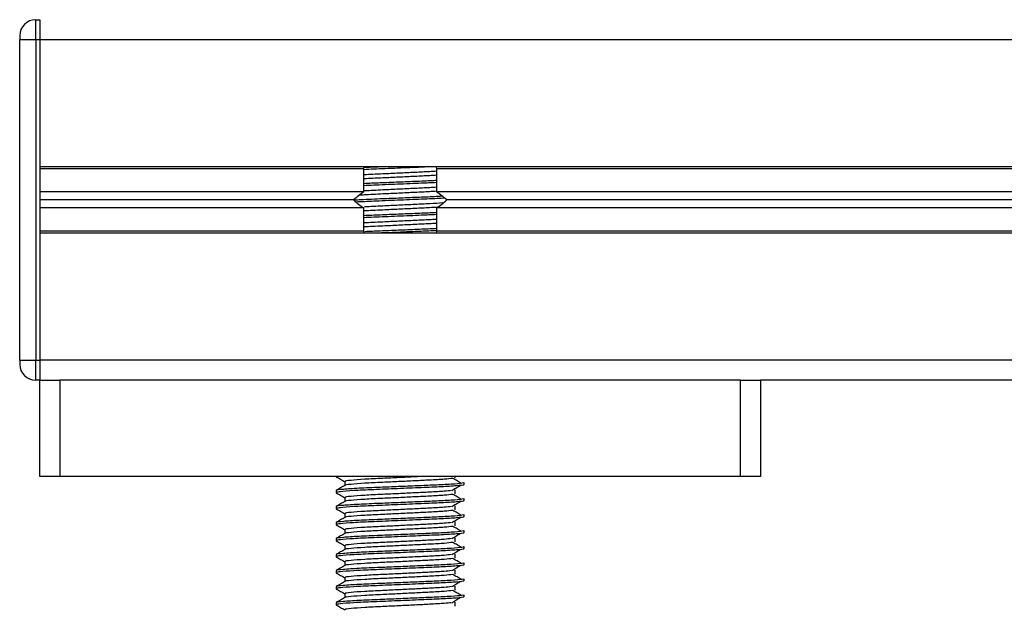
# Model space of a CAD drawing. Header units: millimetres. Extents: x 0 to 465, y 0 to 320.
# Tile 5 of 66: x 111 to 130, y 142 to 153. Entities that reach past the tile are written whole.
import ezdxf

# ---------------------------------------------------------------- set-up
doc = ezdxf.new("R2010")
doc.units = ezdxf.units.MM

msp = doc.modelspace()

# ---------------------------------------------------------------- linework, layer by layer
at = {"color": 7, "linetype": 'Continuous', "lineweight": 25}
for p, q in [((111.5564, 152.4201), (111.5564, 152.7924)), ((111.5564, 152.7924), (111.6309, 152.7924)), ((111.6309, 152.7924), (111.6309, 152.4201)), ((111.6309, 152.7924), (111.6309, 152.4201)), ((111.2586, 152.4945), (111.2586, 152.4201)), ((111.5564, 152.4201), (111.2586, 152.4201)), ((111.2586, 146.4637), (111.2586, 152.4201)), ((111.6309, 152.4201), (111.5564, 152.4201)), ((111.5564, 152.4201), (111.5564, 146.4637)), ((111.6309, 152.4201), (111.6309, 146.4637)), ((186.0859, 152.4201), (111.6309, 152.4201)), ((111.6309, 152.4201), (111.6309, 150.0599)), ((186.0859, 150.0599), (111.6309, 150.0599)), ((117.6591, 150.0226), (111.6309, 150.0226)), ((117.6591, 149.5908), (117.6591, 150.0226)), ((119.0011, 150.0599), (119.0045, 150.0226)), ((178.7122, 150.0226), (119.0045, 150.0226)), ((119.0045, 150.0226), (119.0045, 149.5908)), ((117.6591, 149.5908), (111.6309, 149.5908)), ((178.7122, 149.5908), (119.0045, 149.5908)), ((117.4659, 149.4419), (111.6309, 149.4419)), ((178.5191, 149.4419), (119.1977, 149.4419)), ((117.6591, 149.293), (111.6309, 149.293)), ((117.6591, 148.8611), (117.6591, 149.293)), ((119.0045, 149.293), (119.0045, 148.8611)), ((178.7122, 149.293), (119.0045, 149.293)), ((117.6591, 148.8611), (111.6309, 148.8611)), ((186.0859, 148.8239), (111.6309, 148.8239)), ((111.6309, 148.8239), (111.6309, 146.4637)), ((117.6629, 148.8239), (117.6591, 148.8611)), ((119.0045, 148.8611), (118.9982, 148.8239)), ((178.7122, 148.8611), (119.0045, 148.8611)), ((111.2586, 146.4637), (111.5564, 146.4637)), ((111.2586, 146.4637), (111.2586, 146.3892)), ((111.5564, 146.4637), (111.6309, 146.4637)), ((111.5564, 146.0914), (111.5564, 146.4637)), ((111.6309, 146.4637), (111.6309, 146.0914)), ((186.0859, 146.4637), (111.6309, 146.4637)), ((111.6309, 146.4637), (111.6309, 146.0914)), ((111.6309, 146.0914), (111.5564, 146.0914)), ((111.6309, 144.3045), (111.6309, 146.0914)), ((111.6309, 146.0914), (112.0031, 146.0914)), ((112.0031, 146.0914), (112.0031, 144.3045)), ((124.6605, 146.0914), (112.0031, 146.0914)), ((124.6605, 144.3045), (124.6605, 146.0914)), ((124.6605, 146.0914), (125.0328, 146.0914)), ((125.0328, 146.0914), (125.0328, 144.3045)), ((172.684, 146.0914), (125.0328, 146.0914)), ((112.0031, 144.3045), (111.6309, 144.3045)), ((124.6605, 144.3045), (112.0031, 144.3045)), ((117.1405, 144.3045), (117.1405, 144.3005)), ((117.145, 144.3045), (117.1612, 144.2972)), ((119.3516, 144.2755), (119.3516, 144.3045)), ((125.0328, 144.3045), (124.6605, 144.3045)), ((117.3017, 144.2077), (117.3017, 144.1348)), ((119.5231, 144.1516), (119.5231, 144.1888)), ((117.1405, 144.0398), (117.1405, 144.0026)), ((117.3017, 143.9099), (117.3017, 143.837)), ((119.3516, 143.9777), (119.3516, 144.0521)), ((119.5231, 143.8538), (119.5231, 143.891)), ((117.1405, 143.742), (117.1405, 143.7048)), ((119.3516, 143.6799), (119.3516, 143.7543)), ((117.3017, 143.612), (117.3017, 143.5391)), ((119.5231, 143.556), (119.5231, 143.5931)), ((117.1405, 143.4442), (117.1405, 143.407)), ((119.3516, 143.382), (119.3516, 143.4565)), ((117.1405, 143.1464), (117.1405, 143.1092)), ((117.3017, 143.3142), (117.3017, 143.2413)), ((119.3516, 143.0842), (119.3516, 143.1587)), ((119.5231, 143.2581), (119.5231, 143.2953)), ((117.3017, 143.0164), (117.3017, 142.9435)), ((119.5231, 142.9603), (119.5231, 142.9975)), ((117.1405, 142.8486), (117.1405, 142.8114)), ((119.3516, 142.7864), (119.3516, 142.8609)), ((117.3017, 142.7186), (117.3017, 142.6457)), ((119.5231, 142.6625), (119.5231, 142.6997)), ((117.1405, 142.5507), (117.1405, 142.5135)), ((117.3017, 142.4208), (117.3017, 142.3479)), ((119.3516, 142.4886), (119.3516, 142.563)), ((117.1405, 142.2529), (117.1405, 142.2157)), ((119.3516, 142.1908), (119.3516, 142.2652)), ((119.5231, 142.3647), (119.5231, 142.4019)), ((117.3017, 142.1229), (117.3017, 142.05)), ((119.5231, 142.0669), (119.5231, 142.104)), ((117.1405, 141.9551), (117.1405, 141.9179)), ((119.3516, 141.8929), (119.3516, 141.9674))]:
    msp.add_line(p, q, dxfattribs=at)
for centre, radius, start, end in [((111.5564, 152.4945), 0.2978, 90, 180), ((118.3318, 148.5186), 1.2657, 122.1068, 133.1629), ((118.3318, 148.5186), 1.2657, 46.8371, 57.8932), ((118.3318, 150.3651), 1.2657, 226.8371, 237.8932), ((118.3318, 150.3651), 1.2657, 302.1068, 313.1629), ((111.5564, 146.3892), 0.2978, 180, 270)]:
    msp.add_arc(centre, radius, start, end, dxfattribs=at)
for points, knots in [([(117.6591, 150.0226), (117.6588, 150.0331), (117.6585, 150.0458), (117.6618, 150.0578), (117.6624, 150.0599)], [0, 0, 0, 0, 0.8254288, 1, 1, 1, 1]), ([(118.9537, 150.0599), (118.8791, 150.0566), (118.6786, 150.0477), (118.2795, 150.0307), (117.8955, 150.0163), (117.7173, 150.0074), (117.6591, 150.0045)], [0, 0, 0, 0, 0.19026969, 0.51193285, 0.84040828, 1, 1, 1, 1]), ([(119.0045, 149.9747), (118.9634, 149.9721), (118.8526, 149.9651), (118.6049, 149.9535), (118.3051, 149.9388), (117.9827, 149.9233), (117.7478, 149.9137), (117.6633, 149.9072), (117.6591, 149.9068)], [0, 0, 0, 0, 0.1176444, 0.3172738, 0.5222295, 0.7238494, 0.9861272, 1, 1, 1, 1]), ([(118.0733, 150.0599), (118.0353, 150.0583), (117.8828, 150.0521), (117.7556, 150.0464), (117.6601, 150.0421)], [0, 0, 0, 0, 0.2491373, 1, 1, 1, 1]), ([(119.0045, 149.9002), (118.9634, 149.8976), (118.8526, 149.8907), (118.6049, 149.8791), (118.3051, 149.8644), (117.9827, 149.8488), (117.7478, 149.8393), (117.6633, 149.8327), (117.6591, 149.8324)], [0, 0, 0, 0, 0.1176444, 0.3172738, 0.5222295, 0.7238494, 0.9861272, 1, 1, 1, 1]), ([(119.0045, 149.8017), (118.9902, 149.8009), (118.8932, 149.7958), (118.6449, 149.786), (118.3044, 149.7713), (117.9508, 149.7573), (117.7563, 149.7486), (117.6591, 149.7442)], [0, 0, 0, 0, 0.0409205, 0.277868, 0.5211303, 0.7604378, 1, 1, 1, 1]), ([(119.0045, 149.7643), (118.9138, 149.7603), (118.6974, 149.7507), (118.2799, 149.7328), (117.8954, 149.7184), (117.7173, 149.7096), (117.6591, 149.7067)], [0, 0, 0, 0, 0.2230416, 0.5316862, 0.8468674, 1, 1, 1, 1]), ([(119.0045, 149.6024), (118.9634, 149.5998), (118.8526, 149.5928), (118.6048, 149.5812), (118.3057, 149.5665), (117.9802, 149.551), (117.714, 149.5395), (117.6077, 149.5308), (117.5781, 149.5284)], [0, 0, 0, 0, 0.1081981, 0.2917982, 0.4802969, 0.6657277, 0.9069459, 1, 1, 1, 1]), ([(119.0045, 149.6769), (118.9635, 149.6743), (118.8526, 149.6673), (118.6043, 149.6557), (118.3073, 149.641), (117.9734, 149.6256), (117.7808, 149.6156), (117.6719, 149.61)], [0, 0, 0, 0, 0.1192994, 0.3217371, 0.5295762, 0.7340324, 1, 1, 1, 1]), ([(119.1102, 149.5093), (119.0625, 149.5068), (118.9342, 149.4998), (118.6475, 149.4882), (118.3015, 149.4735), (117.9255, 149.458), (117.623, 149.4467), (117.5036, 149.4383), (117.4734, 149.4362)], [0, 0, 0, 0, 0.1096655, 0.295324, 0.48593046, 0.67343815, 0.9173647, 1, 1, 1, 1]), ([(119.1557, 149.4743), (119.1368, 149.473), (119.03, 149.4659), (118.7206, 149.4545), (118.2822, 149.435), (117.8403, 149.4184), (117.6199, 149.4072), (117.5176, 149.402)], [0, 0, 0, 0, 0.0508005, 0.2866949, 0.5321415, 0.7827862, 1, 1, 1, 1]), ([(119.1256, 149.3863), (119.0473, 149.3813), (118.9006, 149.3719), (118.6055, 149.3579), (118.307, 149.3431), (117.9735, 149.3278), (117.7809, 149.3178), (117.6719, 149.3122)], [0, 0, 0, 0, 0.2081301, 0.3901492, 0.5770248, 0.7608589, 1, 1, 1, 1]), ([(119.0209, 149.3056), (118.9747, 149.3026), (118.859, 149.2954), (118.6051, 149.2834), (118.305, 149.2687), (117.9827, 149.2532), (117.7478, 149.2436), (117.6633, 149.2371), (117.6591, 149.2367)], [0, 0, 0, 0, 0.130616, 0.3273106, 0.5292532, 0.7279091, 0.9863312, 1, 1, 1, 1]), ([(119.0045, 149.206), (118.9902, 149.2053), (118.8932, 149.2001), (118.6449, 149.1904), (118.3044, 149.1756), (117.9508, 149.1617), (117.7563, 149.153), (117.6591, 149.1486)], [0, 0, 0, 0, 0.0409205, 0.277868, 0.5211303, 0.7604378, 1, 1, 1, 1]), ([(119.0045, 149.1686), (118.9138, 149.1646), (118.6974, 149.155), (118.2799, 149.1372), (117.8954, 149.1228), (117.7173, 149.1139), (117.6591, 149.111)], [0, 0, 0, 0, 0.2230416, 0.5316862, 0.8468674, 1, 1, 1, 1]), ([(119.0045, 149.0812), (118.9634, 149.0786), (118.8526, 149.0717), (118.6049, 149.0601), (118.3051, 149.0454), (117.9827, 149.0298), (117.7478, 149.0203), (117.6633, 149.0137), (117.6591, 149.0134)], [0, 0, 0, 0, 0.1176444, 0.3172738, 0.5222295, 0.7238494, 0.9861272, 1, 1, 1, 1]), ([(119.0045, 149.0068), (118.9634, 149.0042), (118.8526, 148.9972), (118.6049, 148.9856), (118.3051, 148.9709), (117.9827, 148.9553), (117.7478, 148.9458), (117.6633, 148.9392), (117.6591, 148.9389)], [0, 0, 0, 0, 0.1176444, 0.3172738, 0.5222295, 0.7238494, 0.9861272, 1, 1, 1, 1]), ([(119.0045, 148.9082), (118.9902, 148.9074), (118.8932, 148.9023), (118.6448, 148.8925), (118.3045, 148.8778), (117.9575, 148.8641), (117.7688, 148.8557), (117.6773, 148.8516)], [0, 0, 0, 0, 0.0415202, 0.2819401, 0.5287674, 0.771582, 1, 1, 1, 1]), ([(119.0045, 148.8708), (118.9141, 148.8668), (118.6985, 148.8572), (118.2908, 148.8401), (118.0186, 148.8291), (117.8891, 148.8239)], [0, 0, 0, 0, 0.2748185, 0.6551117, 1, 1, 1, 1]), ([(117.1434, 144.2975), (117.1703, 144.2819), (117.2231, 144.2514), (117.2759, 144.2208), (117.3017, 144.2058)], [0, 0, 0, 0, 0.5102373, 1, 1, 1, 1]), ([(119.3086, 144.2674), (119.2634, 144.2616), (119.1708, 144.2498), (118.905, 144.2351), (118.6072, 144.2205), (118.3057, 144.2058), (117.9774, 144.1903), (117.6483, 144.1751), (117.4076, 144.1551), (117.2933, 144.143), (117.308, 144.1366), (117.3088, 144.1363)], [0, 0, 0, 0, 0.1249493, 0.2558292, 0.3601144, 0.4671821, 0.5725071, 0.7095196, 0.8521762, 0.9913534, 1, 1, 1, 1]), ([(118.7986, 144.3045), (118.7354, 144.3013), (118.5813, 144.2936), (118.305, 144.2802), (117.9775, 144.2648), (117.649, 144.2496), (117.4047, 144.2296), (117.2905, 144.2163), (117.3115, 144.2089), (117.3157, 144.2075)], [0, 0, 0, 0, 0.1007343, 0.2454649, 0.3878399, 0.5730489, 0.7658875, 0.9540228, 1, 1, 1, 1]), ([(119.4653, 144.1741), (119.4399, 144.1897), (119.3893, 144.2207), (119.3385, 144.2518), (119.3131, 144.2674)], [0, 0, 0, 0, 0.50001, 1, 1, 1, 1]), ([(119.5088, 144.1888), (119.5056, 144.1846), (119.4981, 144.1746), (119.2998, 144.1571), (118.9971, 144.1421), (118.6498, 144.1274), (118.3018, 144.1127), (117.9217, 144.0972), (117.5423, 144.082), (117.2595, 144.0621), (117.1275, 144.0488), (117.152, 144.0413), (117.1569, 144.0398)], [0, 0, 0, 0, 0.08848308, 0.20787331, 0.32292323, 0.41459405, 0.50870798, 0.60129187, 0.72173315, 0.84713038, 0.96947255, 1, 1, 1, 1]), ([(117.3044, 144.1363), (117.2774, 144.1207), (117.2236, 144.0895), (117.1697, 144.0584), (117.1428, 144.0428)], [0, 0, 0, 0, 0.4999318, 1, 1, 1, 1]), ([(119.5055, 144.1516), (119.5102, 144.1497), (119.529, 144.1423), (119.3947, 144.1274), (119.1189, 144.1096), (118.7273, 144.0936), (118.2785, 144.0743), (117.8282, 144.0567), (117.4428, 144.0392), (117.2205, 144.0209), (117.1291, 144.0086), (117.1527, 144.0018), (117.1612, 143.9994)], [0, 0, 0, 0, 0.0392666, 0.1562284, 0.2718014, 0.3845301, 0.5018235, 0.621601, 0.7409455, 0.8637639, 0.9510971, 1, 1, 1, 1]), ([(119.2925, 144.041), (119.3179, 144.0566), (119.3685, 144.0877), (119.4193, 144.1188), (119.4447, 144.1343)], [0, 0, 0, 0, 0.4999887, 1, 1, 1, 1]), ([(119.5088, 143.891), (119.5056, 143.8867), (119.4981, 143.8768), (119.2998, 143.8592), (118.9971, 143.8442), (118.6498, 143.8296), (118.3018, 143.8149), (117.9217, 143.7994), (117.5423, 143.7842), (117.2595, 143.7642), (117.1275, 143.751), (117.152, 143.7435), (117.1569, 143.742)], [0, 0, 0, 0, 0.0884831, 0.2078733, 0.3229232, 0.4145941, 0.508708, 0.6012919, 0.7217331, 0.8471304, 0.9694726, 1, 1, 1, 1]), ([(117.1434, 143.9997), (117.1703, 143.9841), (117.2231, 143.9536), (117.2759, 143.923), (117.3017, 143.908)], [0, 0, 0, 0, 0.51023729, 1, 1, 1, 1]), ([(119.3086, 143.9696), (119.2634, 143.9638), (119.1708, 143.952), (118.905, 143.9373), (118.6072, 143.9226), (118.3057, 143.908), (117.9774, 143.8925), (117.6483, 143.8773), (117.4076, 143.8573), (117.2933, 143.8451), (117.308, 143.8388), (117.3088, 143.8384)], [0, 0, 0, 0, 0.1249493, 0.2558292, 0.3601144, 0.4671821, 0.5725071, 0.7095196, 0.8521762, 0.9913534, 1, 1, 1, 1]), ([(119.2811, 144.0411), (119.2431, 144.0363), (119.1571, 144.0255), (118.9045, 144.0117), (118.6074, 143.9971), (118.3057, 143.9824), (117.9773, 143.9669), (117.6491, 143.9518), (117.4046, 143.9318), (117.2905, 143.9185), (117.3115, 143.9111), (117.3157, 143.9096)], [0, 0, 0, 0, 0.1028652, 0.233268, 0.3371731, 0.4438505, 0.5487917, 0.6853047, 0.8274414, 0.9661113, 1, 1, 1, 1]), ([(119.4653, 143.8763), (119.4399, 143.8918), (119.3893, 143.9229), (119.3385, 143.954), (119.3131, 143.9696)], [0, 0, 0, 0, 0.50001, 1, 1, 1, 1]), ([(117.3044, 143.8385), (117.2774, 143.8229), (117.2236, 143.7917), (117.1697, 143.7606), (117.1428, 143.745)], [0, 0, 0, 0, 0.4999318, 1, 1, 1, 1]), ([(117.1434, 143.7019), (117.1703, 143.6863), (117.2231, 143.6557), (117.2759, 143.6252), (117.3017, 143.6102)], [0, 0, 0, 0, 0.51023729, 1, 1, 1, 1]), ([(119.5055, 143.8538), (119.5102, 143.8519), (119.529, 143.8445), (119.3947, 143.8296), (119.1189, 143.8118), (118.7273, 143.7958), (118.2785, 143.7765), (117.8282, 143.7589), (117.4428, 143.7414), (117.2205, 143.7231), (117.1291, 143.7108), (117.1527, 143.704), (117.1612, 143.7016)], [0, 0, 0, 0, 0.0392666, 0.1562284, 0.2718014, 0.3845301, 0.5018235, 0.621601, 0.7409455, 0.8637639, 0.9510971, 1, 1, 1, 1]), ([(119.2811, 143.7433), (119.2431, 143.7385), (119.1571, 143.7277), (118.9045, 143.7139), (118.6074, 143.6993), (118.3057, 143.6846), (117.9773, 143.6691), (117.6491, 143.6539), (117.4046, 143.6339), (117.2905, 143.6207), (117.3115, 143.6133), (117.3157, 143.6118)], [0, 0, 0, 0, 0.1028652, 0.233268, 0.3371731, 0.4438505, 0.5487917, 0.6853047, 0.8274414, 0.9661113, 1, 1, 1, 1]), ([(119.2925, 143.7432), (119.3179, 143.7588), (119.3685, 143.7899), (119.4193, 143.821), (119.4447, 143.8365)], [0, 0, 0, 0, 0.4999887, 1, 1, 1, 1]), ([(119.5088, 143.5931), (119.5056, 143.5889), (119.4981, 143.579), (119.2998, 143.5614), (118.9971, 143.5464), (118.6498, 143.5318), (118.3018, 143.5171), (117.9217, 143.5016), (117.5423, 143.4864), (117.2595, 143.4664), (117.1275, 143.4532), (117.152, 143.4457), (117.1569, 143.4442)], [0, 0, 0, 0, 0.0884831, 0.2078733, 0.3229232, 0.4145941, 0.508708, 0.6012919, 0.7217331, 0.8471304, 0.9694726, 1, 1, 1, 1]), ([(117.3044, 143.5407), (117.2774, 143.5251), (117.2236, 143.4939), (117.1697, 143.4627), (117.1428, 143.4472)], [0, 0, 0, 0, 0.4999318, 1, 1, 1, 1]), ([(119.5055, 143.556), (119.5102, 143.5541), (119.529, 143.5466), (119.3947, 143.5318), (119.1189, 143.514), (118.7273, 143.498), (118.2785, 143.4787), (117.8282, 143.4611), (117.4428, 143.4436), (117.2205, 143.4252), (117.1291, 143.413), (117.1527, 143.4062), (117.1612, 143.4037)], [0, 0, 0, 0, 0.0392666, 0.1562284, 0.2718014, 0.3845301, 0.5018235, 0.621601, 0.7409455, 0.8637639, 0.9510971, 1, 1, 1, 1]), ([(119.3086, 143.6718), (119.2634, 143.666), (119.1708, 143.6542), (118.905, 143.6395), (118.6072, 143.6248), (118.3057, 143.6101), (117.9774, 143.5947), (117.6483, 143.5795), (117.4076, 143.5595), (117.2933, 143.5473), (117.308, 143.541), (117.3088, 143.5406)], [0, 0, 0, 0, 0.1249493, 0.2558292, 0.3601144, 0.4671821, 0.5725071, 0.7095196, 0.8521762, 0.9913534, 1, 1, 1, 1]), ([(119.2925, 143.4454), (119.3179, 143.461), (119.3685, 143.492), (119.4193, 143.5231), (119.4447, 143.5387)], [0, 0, 0, 0, 0.4999887, 1, 1, 1, 1]), ([(119.4653, 143.5785), (119.4399, 143.594), (119.3893, 143.6251), (119.3385, 143.6562), (119.3131, 143.6717)], [0, 0, 0, 0, 0.50001003, 1, 1, 1, 1]), ([(117.1434, 143.4041), (117.1703, 143.3885), (117.2231, 143.3579), (117.2759, 143.3273), (117.3017, 143.3124)], [0, 0, 0, 0, 0.5102373, 1, 1, 1, 1]), ([(119.3086, 143.374), (119.2634, 143.3682), (119.1708, 143.3563), (118.905, 143.3416), (118.6072, 143.327), (118.3057, 143.3123), (117.9774, 143.2968), (117.6483, 143.2817), (117.4076, 143.2617), (117.2933, 143.2495), (117.308, 143.2432), (117.3088, 143.2428)], [0, 0, 0, 0, 0.1249493, 0.2558292, 0.3601144, 0.4671821, 0.5725071, 0.7095196, 0.8521762, 0.9913534, 1, 1, 1, 1]), ([(119.2811, 143.4455), (119.2431, 143.4407), (119.1571, 143.4299), (118.9045, 143.4161), (118.6074, 143.4015), (118.3057, 143.3868), (117.9773, 143.3713), (117.6491, 143.3561), (117.4046, 143.3361), (117.2905, 143.3229), (117.3115, 143.3155), (117.3157, 143.314)], [0, 0, 0, 0, 0.1028652, 0.233268, 0.3371731, 0.4438505, 0.5487917, 0.6853047, 0.8274414, 0.9661113, 1, 1, 1, 1]), ([(119.4653, 143.2807), (119.4399, 143.2962), (119.3893, 143.3273), (119.3385, 143.3584), (119.3131, 143.3739)], [0, 0, 0, 0, 0.50001, 1, 1, 1, 1]), ([(119.5088, 143.2953), (119.5056, 143.2911), (119.4981, 143.2812), (119.2998, 143.2636), (118.9971, 143.2486), (118.6498, 143.2339), (118.3018, 143.2193), (117.9217, 143.2038), (117.5423, 143.1886), (117.2595, 143.1686), (117.1275, 143.1553), (117.152, 143.1479), (117.1569, 143.1464)], [0, 0, 0, 0, 0.0884831, 0.2078733, 0.3229232, 0.4145941, 0.508708, 0.6012919, 0.7217331, 0.8471304, 0.9694726, 1, 1, 1, 1]), ([(117.3044, 143.2428), (117.2774, 143.2273), (117.2236, 143.1961), (117.1697, 143.1649), (117.1428, 143.1493)], [0, 0, 0, 0, 0.4999318, 1, 1, 1, 1]), ([(119.5055, 143.2581), (119.5102, 143.2563), (119.529, 143.2488), (119.3947, 143.2339), (119.1189, 143.2161), (118.7273, 143.2002), (118.2785, 143.1808), (117.8282, 143.1633), (117.4428, 143.1457), (117.2205, 143.1274), (117.1291, 143.1152), (117.1527, 143.1084), (117.1612, 143.1059)], [0, 0, 0, 0, 0.0392666, 0.1562284, 0.2718014, 0.3845301, 0.5018235, 0.621601, 0.7409455, 0.8637639, 0.9510971, 1, 1, 1, 1]), ([(119.2811, 143.1476), (119.2431, 143.1429), (119.1571, 143.132), (118.9045, 143.1183), (118.6074, 143.1036), (118.3057, 143.089), (117.9773, 143.0735), (117.6491, 143.0583), (117.4046, 143.0383), (117.2905, 143.0251), (117.3115, 143.0176), (117.3157, 143.0162)], [0, 0, 0, 0, 0.1028652, 0.233268, 0.3371731, 0.4438505, 0.5487917, 0.6853047, 0.8274414, 0.9661113, 1, 1, 1, 1]), ([(119.2925, 143.1476), (119.3179, 143.1631), (119.3685, 143.1942), (119.4193, 143.2253), (119.4447, 143.2409)], [0, 0, 0, 0, 0.4999887, 1, 1, 1, 1]), ([(119.5088, 142.9975), (119.5056, 142.9933), (119.4981, 142.9833), (119.2998, 142.9658), (118.9971, 142.9508), (118.6498, 142.9361), (118.3018, 142.9214), (117.9217, 142.906), (117.5423, 142.8908), (117.2595, 142.8708), (117.1275, 142.8575), (117.152, 142.8501), (117.1569, 142.8486)], [0, 0, 0, 0, 0.0884831, 0.2078733, 0.3229232, 0.4145941, 0.508708, 0.6012919, 0.7217331, 0.8471304, 0.9694726, 1, 1, 1, 1]), ([(117.1434, 143.1062), (117.1703, 143.0906), (117.2231, 143.0601), (117.2759, 143.0295), (117.3017, 143.0146)], [0, 0, 0, 0, 0.51023729, 1, 1, 1, 1]), ([(119.5055, 142.9603), (119.5102, 142.9584), (119.529, 142.951), (119.3947, 142.9361), (119.1189, 142.9183), (118.7273, 142.9023), (118.2785, 142.883), (117.8282, 142.8655), (117.4428, 142.8479), (117.2205, 142.8296), (117.1291, 142.8173), (117.1527, 142.8105), (117.1612, 142.8081)], [0, 0, 0, 0, 0.0392666, 0.1562284, 0.2718014, 0.3845301, 0.5018235, 0.621601, 0.7409455, 0.8637639, 0.9510971, 1, 1, 1, 1]), ([(119.3086, 143.0762), (119.2634, 143.0704), (119.1708, 143.0585), (118.905, 143.0438), (118.6072, 143.0292), (118.3057, 143.0145), (117.9774, 142.999), (117.6483, 142.9838), (117.4076, 142.9638), (117.2933, 142.9517), (117.308, 142.9454), (117.3088, 142.945)], [0, 0, 0, 0, 0.1249493, 0.2558292, 0.3601144, 0.4671821, 0.5725071, 0.7095196, 0.8521762, 0.9913534, 1, 1, 1, 1]), ([(119.4653, 142.9828), (119.4399, 142.9984), (119.3893, 143.0295), (119.3385, 143.0606), (119.3131, 143.0761)], [0, 0, 0, 0, 0.50001, 1, 1, 1, 1]), ([(117.3044, 142.945), (117.2774, 142.9294), (117.2236, 142.8983), (117.1697, 142.8671), (117.1428, 142.8515)], [0, 0, 0, 0, 0.4999318, 1, 1, 1, 1]), ([(117.1434, 142.8084), (117.1703, 142.7928), (117.2231, 142.7623), (117.2759, 142.7317), (117.3017, 142.7167)], [0, 0, 0, 0, 0.5102373, 1, 1, 1, 1]), ([(119.3086, 142.7783), (119.2634, 142.7725), (119.1708, 142.7607), (118.905, 142.746), (118.6072, 142.7314), (118.3057, 142.7167), (117.9774, 142.7012), (117.6483, 142.686), (117.4076, 142.666), (117.2933, 142.6539), (117.308, 142.6475), (117.3088, 142.6472)], [0, 0, 0, 0, 0.1249493, 0.2558292, 0.3601144, 0.4671821, 0.5725071, 0.7095196, 0.8521762, 0.9913534, 1, 1, 1, 1]), ([(119.2811, 142.8498), (119.2431, 142.8451), (119.1571, 142.8342), (118.9045, 142.8205), (118.6074, 142.8058), (118.3057, 142.7911), (117.9773, 142.7757), (117.6491, 142.7605), (117.4046, 142.7405), (117.2905, 142.7272), (117.3115, 142.7198), (117.3157, 142.7184)], [0, 0, 0, 0, 0.1028652, 0.233268, 0.3371731, 0.4438505, 0.5487917, 0.6853047, 0.8274414, 0.9661113, 1, 1, 1, 1]), ([(119.2925, 142.8498), (119.3179, 142.8653), (119.3685, 142.8964), (119.4193, 142.9275), (119.4447, 142.943)], [0, 0, 0, 0, 0.4999887, 1, 1, 1, 1]), ([(119.4653, 142.685), (119.4399, 142.7006), (119.3893, 142.7316), (119.3385, 142.7627), (119.3131, 142.7783)], [0, 0, 0, 0, 0.50001, 1, 1, 1, 1]), ([(119.5088, 142.6997), (119.5056, 142.6955), (119.4981, 142.6855), (119.2998, 142.668), (118.9971, 142.653), (118.6498, 142.6383), (118.3018, 142.6236), (117.9217, 142.6081), (117.5423, 142.5929), (117.2595, 142.573), (117.1275, 142.5597), (117.152, 142.5522), (117.1569, 142.5507)], [0, 0, 0, 0, 0.0884831, 0.2078733, 0.3229232, 0.4145941, 0.508708, 0.6012919, 0.7217331, 0.8471304, 0.9694726, 1, 1, 1, 1]), ([(117.3044, 142.6472), (117.2774, 142.6316), (117.2236, 142.6004), (117.1697, 142.5693), (117.1428, 142.5537)], [0, 0, 0, 0, 0.4999318, 1, 1, 1, 1]), ([(119.5055, 142.6625), (119.5102, 142.6606), (119.529, 142.6532), (119.3947, 142.6383), (119.1189, 142.6205), (118.7273, 142.6045), (118.2785, 142.5852), (117.8282, 142.5676), (117.4428, 142.5501), (117.2205, 142.5318), (117.1291, 142.5195), (117.1527, 142.5127), (117.1612, 142.5103)], [0, 0, 0, 0, 0.0392666, 0.1562284, 0.2718014, 0.3845301, 0.5018235, 0.621601, 0.7409455, 0.8637639, 0.9510971, 1, 1, 1, 1]), ([(119.2925, 142.5519), (119.3179, 142.5675), (119.3685, 142.5986), (119.4193, 142.6297), (119.4447, 142.6452)], [0, 0, 0, 0, 0.49998865, 1, 1, 1, 1]), ([(117.1434, 142.5106), (117.1703, 142.495), (117.2231, 142.4645), (117.2759, 142.4339), (117.3017, 142.4189)], [0, 0, 0, 0, 0.5102373, 1, 1, 1, 1]), ([(119.3086, 142.4805), (119.2634, 142.4747), (119.1708, 142.4629), (118.905, 142.4482), (118.6072, 142.4335), (118.3057, 142.4189), (117.9774, 142.4034), (117.6483, 142.3882), (117.4076, 142.3682), (117.2933, 142.356), (117.308, 142.3497), (117.3088, 142.3493)], [0, 0, 0, 0, 0.1249493, 0.2558292, 0.3601144, 0.4671821, 0.5725071, 0.7095196, 0.8521762, 0.9913534, 1, 1, 1, 1]), ([(119.2811, 142.552), (119.2431, 142.5472), (119.1571, 142.5364), (118.9045, 142.5226), (118.6074, 142.508), (118.3057, 142.4933), (117.9773, 142.4778), (117.6491, 142.4627), (117.4046, 142.4427), (117.2905, 142.4294), (117.3115, 142.422), (117.3157, 142.4205)], [0, 0, 0, 0, 0.1028652, 0.233268, 0.3371731, 0.4438505, 0.5487917, 0.6853047, 0.8274414, 0.9661113, 1, 1, 1, 1]), ([(119.4653, 142.3872), (119.4399, 142.4027), (119.3893, 142.4338), (119.3385, 142.4649), (119.3131, 142.4805)], [0, 0, 0, 0, 0.50001, 1, 1, 1, 1]), ([(119.5088, 142.4019), (119.5056, 142.3976), (119.4981, 142.3877), (119.2998, 142.3701), (118.9971, 142.3551), (118.6498, 142.3405), (118.3018, 142.3258), (117.9217, 142.3103), (117.5423, 142.2951), (117.2595, 142.2751), (117.1275, 142.2619), (117.152, 142.2544), (117.1569, 142.2529)], [0, 0, 0, 0, 0.0884831, 0.2078733, 0.3229232, 0.4145941, 0.508708, 0.6012919, 0.7217331, 0.8471304, 0.9694726, 1, 1, 1, 1]), ([(117.3044, 142.3494), (117.2774, 142.3338), (117.2236, 142.3026), (117.1697, 142.2715), (117.1428, 142.2559)], [0, 0, 0, 0, 0.4999318, 1, 1, 1, 1]), ([(119.5055, 142.3647), (119.5102, 142.3628), (119.529, 142.3554), (119.3947, 142.3405), (119.1189, 142.3227), (118.7273, 142.3067), (118.2785, 142.2874), (117.8282, 142.2698), (117.4428, 142.2523), (117.2205, 142.234), (117.1291, 142.2217), (117.1527, 142.2149), (117.1612, 142.2125)], [0, 0, 0, 0, 0.0392666, 0.1562284, 0.2718014, 0.3845301, 0.5018235, 0.621601, 0.7409455, 0.8637639, 0.9510971, 1, 1, 1, 1]), ([(119.2811, 142.2542), (119.2431, 142.2494), (119.1571, 142.2386), (118.9045, 142.2248), (118.6074, 142.2102), (118.3057, 142.1955), (117.9773, 142.18), (117.6491, 142.1648), (117.4046, 142.1448), (117.2905, 142.1316), (117.3115, 142.1242), (117.3157, 142.1227)], [0, 0, 0, 0, 0.1028652, 0.233268, 0.3371731, 0.4438505, 0.5487917, 0.6853047, 0.8274414, 0.9661113, 1, 1, 1, 1]), ([(119.2925, 142.2541), (119.3179, 142.2697), (119.3685, 142.3008), (119.4193, 142.3319), (119.4447, 142.3474)], [0, 0, 0, 0, 0.4999887, 1, 1, 1, 1]), ([(119.5088, 142.104), (119.5056, 142.0998), (119.4981, 142.0899), (119.2998, 142.0723), (118.9971, 142.0573), (118.6498, 142.0427), (118.3018, 142.028), (117.9217, 142.0125), (117.5423, 141.9973), (117.2595, 141.9773), (117.1275, 141.9641), (117.152, 141.9566), (117.1569, 141.9551)], [0, 0, 0, 0, 0.0884831, 0.2078733, 0.3229232, 0.4145941, 0.508708, 0.6012919, 0.7217331, 0.8471304, 0.9694726, 1, 1, 1, 1]), ([(117.3044, 142.0516), (117.2774, 142.036), (117.2236, 142.0048), (117.1697, 141.9736), (117.1428, 141.9581)], [0, 0, 0, 0, 0.4999318, 1, 1, 1, 1]), ([(117.1434, 142.2128), (117.1703, 142.1972), (117.2231, 142.1666), (117.2759, 142.1361), (117.3017, 142.1211)], [0, 0, 0, 0, 0.5102373, 1, 1, 1, 1]), ([(119.5055, 142.0669), (119.5102, 142.065), (119.529, 142.0575), (119.3947, 142.0427), (119.1189, 142.0249), (118.7273, 142.0089), (118.2785, 141.9896), (117.8282, 141.972), (117.4428, 141.9545), (117.2205, 141.9361), (117.1291, 141.9239), (117.1527, 141.9171), (117.1612, 141.9146)], [0, 0, 0, 0, 0.0392666, 0.1562284, 0.2718014, 0.3845301, 0.5018235, 0.621601, 0.7409455, 0.8637639, 0.9510971, 1, 1, 1, 1]), ([(119.3086, 142.1827), (119.2634, 142.1769), (119.1708, 142.1651), (118.905, 142.1504), (118.6072, 142.1357), (118.3057, 142.121), (117.9774, 142.1056), (117.6483, 142.0904), (117.4076, 142.0704), (117.2933, 142.0582), (117.308, 142.0519), (117.3088, 142.0515)], [0, 0, 0, 0, 0.1249493, 0.2558292, 0.3601144, 0.4671821, 0.5725071, 0.7095196, 0.8521762, 0.9913534, 1, 1, 1, 1]), ([(119.2925, 141.9563), (119.3179, 141.9719), (119.3685, 142.0029), (119.4193, 142.034), (119.4447, 142.0496)], [0, 0, 0, 0, 0.49998865, 1, 1, 1, 1]), ([(119.4653, 142.0894), (119.4399, 142.1049), (119.3893, 142.136), (119.3385, 142.1671), (119.3131, 142.1826)], [0, 0, 0, 0, 0.50001, 1, 1, 1, 1]), ([(117.1434, 141.915), (117.1703, 141.8994), (117.2231, 141.8688), (117.2759, 141.8382), (117.3017, 141.8233)], [0, 0, 0, 0, 0.5102373, 1, 1, 1, 1]), ([(119.2811, 141.9564), (119.2431, 141.9516), (119.1571, 141.9408), (118.9045, 141.927), (118.6074, 141.9124), (118.3057, 141.8977), (117.9773, 141.8822), (117.6491, 141.867), (117.4046, 141.847), (117.2905, 141.8338), (117.3115, 141.8264), (117.3157, 141.8249)], [0, 0, 0, 0, 0.1028652, 0.233268, 0.3371731, 0.4438505, 0.5487917, 0.6853047, 0.8274414, 0.9661113, 1, 1, 1, 1])]:
    msp.add_open_spline(points, degree=3, knots=knots, dxfattribs=at)

doc.saveas('drawing.dxf')
